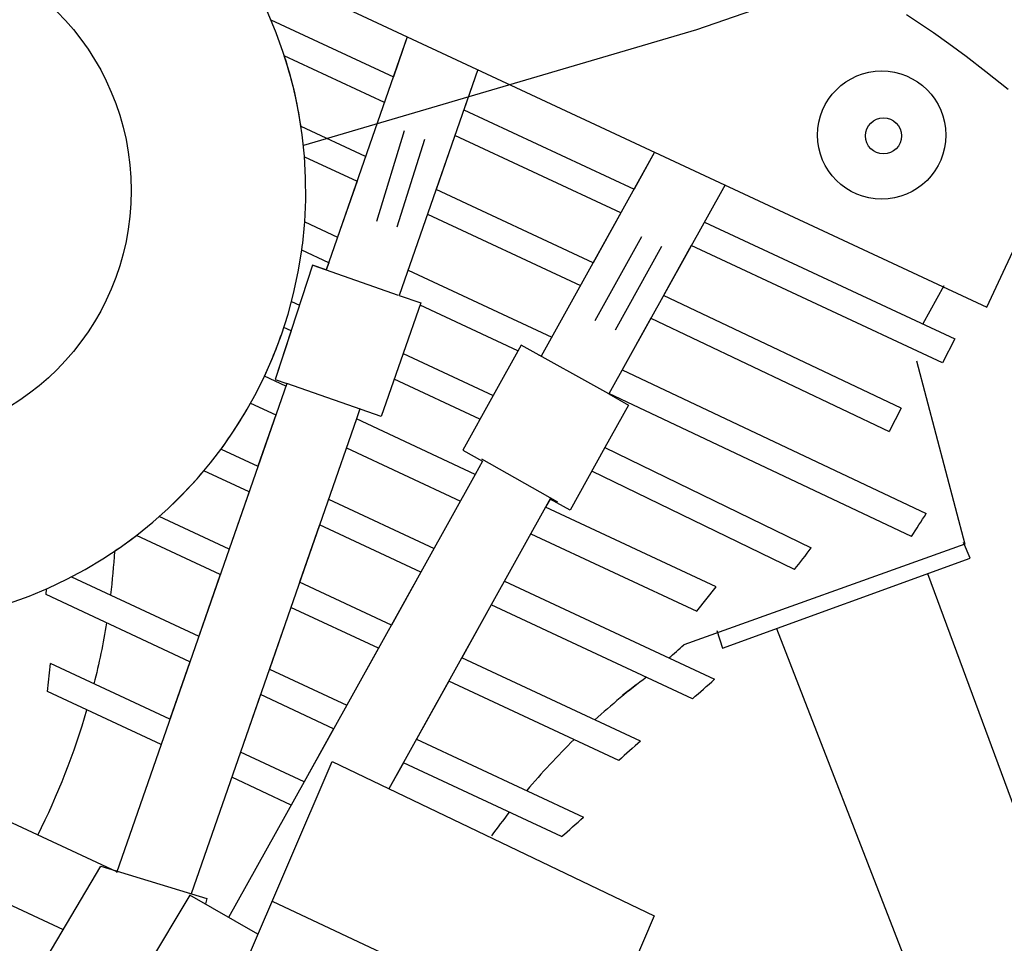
# Model space of a CAD drawing. Extents: x 0.9 to 11.8, y 2 to 7.2.
# Tile 14 of 18: x 6.6 to 7.6, y 3.8 to 4.7. Entities that reach past the tile are written whole.
import ezdxf

# ---------------------------------------------------------------- set-up
doc = ezdxf.new("R2010")
doc.units = 0
doc.header["$MEASUREMENT"] = 0
doc.layers.get('0').update_dxf_attribs({"linetype": 'CONTINUOUS'})

msp = doc.modelspace()

# ---------------------------------------------------------------- linework, layer by layer
for p, q in [((7.568, 4.75458), (7.27783, 4.6543)), ((6.84069, 4.7229), (7.55488, 4.38987)), ((7.4907, 4.66033), (7.47811, 4.66854)), ((7.5041, 4.65124), (7.4907, 4.66033)), ((7.27783, 4.6543), (6.90308, 4.54384)), ((7.51877, 4.64083), (7.5041, 4.65124)), ((7.53519, 4.62866), (7.51877, 4.64083)), ((7.55381, 4.61429), (7.53519, 4.62866)), ((7.06943, 4.61624), (6.99452, 4.40104)), ((7.06943, 4.61624), (7.0561, 4.57794)), ((7.5751, 4.5973), (7.55381, 4.61429)), ((6.97306, 4.47194), (6.9994, 4.55815)), ((7.01856, 4.54953), (6.99222, 4.46619)), ((7.04761, 4.55357), (7.02967, 4.50203)), ((7.55488, 4.38987), (7.63021, 4.55142)), ((7.23806, 4.53761), (7.12969, 4.34303)), ((7.23806, 4.53761), (7.21838, 4.50227)), ((7.20586, 4.47978), (7.17937, 4.43223)), ((7.22545, 4.45688), (7.18093, 4.37695)), ((7.24468, 4.4478), (7.20024, 4.36801)), ((7.51252, 4.33679), (7.27298, 4.44848)), ((6.99368, 4.40094), (6.91226, 4.42967)), ((6.99452, 4.40104), (7.01502, 4.3939)), ((7.47327, 4.29343), (7.24649, 4.40093)), ((7.01502, 4.3939), (6.99821, 4.3456)), ((6.99821, 4.3456), (6.97734, 4.28563)), ((7.12969, 4.34303), (7.12759, 4.3442)), ((6.88707, 4.31706), (6.72476, 3.85075)), ((6.97734, 4.28563), (6.88707, 4.31706)), ((7.48315, 4.17134), (7.1945, 4.30759)), ((7.19056, 4.2559), (7.38746, 4.16046)), ((7.14556, 4.2038), (7.07315, 4.245)), ((6.92691, 4.20682), (7.02765, 4.15985)), ((7.29667, 4.12329), (7.13408, 4.19911)), ((6.83208, 4.15908), (6.76545, 4.19016)), ((7.53403, 4.16404), (7.26585, 4.0678)), ((7.53884, 4.15063), (7.5326, 4.16558)), ((7.3028, 4.06467), (7.53884, 4.15063)), ((6.68187, 4.13279), (6.80323, 4.0762)), ((7.49835, 4.13588), (7.67266, 3.6643)), ((6.98699, 4.08685), (6.89938, 4.1277)), ((7.09477, 4.12855), (7.29505, 4.03516)), ((7.27829, 4.09992), (7.29667, 4.12329)), ((6.65763, 4.11577), (6.65806, 4.12138)), ((6.79475, 4.05183), (6.65763, 4.11577)), ((7.29734, 4.08149), (7.3028, 4.06467)), ((7.35422, 4.08339), (7.53589, 3.61697)), ((6.65904, 4.02348), (6.66182, 4.05018)), ((6.77569, 3.99708), (6.66182, 4.05018)), ((7.2246, 3.97605), (7.05411, 4.05555)), ((6.84299, 3.96572), (6.79596, 3.83059)), ((6.90375, 3.93739), (6.84299, 3.96572)), ((6.84661, 3.76161), (6.93035, 3.95672)), ((6.93035, 3.95672), (7.23763, 3.80952)), ((7.14928, 3.88509), (6.99837, 3.95546)), ((6.72499, 3.85141), (6.53688, 3.93913)), ((6.49335, 3.88067), (6.67398, 3.79644)), ((6.64351, 3.74514), (6.70987, 3.85686)), ((6.70987, 3.85686), (6.81083, 3.82606)), ((6.79477, 3.82916), (6.72186, 3.70861)), ((6.85969, 3.79208), (6.79477, 3.82916)), ((6.81095, 3.82602), (6.8095, 3.82093)), ((6.87317, 3.82349), (7.18166, 3.67912)), ((7.23763, 3.80952), (7.155, 3.617))]:
    msp.add_line(p, q)
msp.add_lwpolyline([(6.90429, 4.47123, 61.028042), (6.90148, 4.44422, 0.016386)], format="xyb", close=True)
for points in [[(6.87184, 4.66386), (6.9888, 4.60932)], [(7.00214, 4.64762), (6.92474, 4.42527)], [(7.00214, 4.64762), (6.9888, 4.60932)], [(6.98032, 4.58495), (6.88479, 4.6295)], [(7.0561, 4.57794), (7.21838, 4.50227)], [(6.96238, 4.53341), (6.90075, 4.56215)], [(7.20586, 4.47978), (7.04761, 4.55357)], [(6.90405, 4.53326), (6.95419, 4.50988)], [(6.95419, 4.50988), (6.93565, 4.45661)], [(7.17937, 4.43223), (7.02967, 4.50203)], [(7.30518, 4.50631), (7.19422, 4.30709)], [(6.90429, 4.47123), (6.93565, 4.45661)], [(7.02148, 4.4785), (7.16727, 4.41051)], [(7.2855, 4.47097), (7.52438, 4.35957)], [(6.92717, 4.43224), (6.90148, 4.44422)], [(7.27298, 4.44848), (7.24649, 4.40093)], [(6.92717, 4.43224), (6.92476, 4.42532), (6.91161, 4.4299), (6.87621, 4.32084)], [(6.92717, 4.43224), (6.92474, 4.42527)], [(7.00294, 4.42523), (7.1399, 4.36137)], [(7.51383, 4.41014), (7.49381, 4.37383)], [(6.89172, 4.39526), (6.89923, 4.39176)], [(7.10765, 4.34808), (7.01424, 4.39164)], [(7.23439, 4.37921), (7.20702, 4.33007)], [(7.23439, 4.37921), (7.46181, 4.27142)], [(6.89124, 4.36715), (6.87621, 4.32084), (6.88707, 4.31706), (6.88624, 4.31468)], [(6.89124, 4.36715), (6.88434, 4.37037)], [(7.52438, 4.35957), (7.51252, 4.33679)], [(7.19422, 4.30709), (7.11072, 4.3536), (7.08399, 4.3056)], [(6.99821, 4.3456), (7.08399, 4.3056)], [(7.20702, 4.33007), (7.49703, 4.19319)], [(7.48785, 4.33867), (7.53403, 4.16404)], [(6.88624, 4.31468), (6.8659, 4.32417)], [(7.07146, 4.28312), (6.98973, 4.32123)], [(7.08399, 4.3056), (7.05493, 4.25344), (7.0739, 4.24288), (7.06696, 4.23041)], [(7.1945, 4.30759), (7.19422, 4.30709), (7.21319, 4.29652), (7.19056, 4.2559)], [(6.85265, 4.29839), (6.87668, 4.28719)], [(6.95762, 4.2925), (6.95683, 4.29277), (6.95354, 4.2833)], [(7.47327, 4.29343), (7.46181, 4.27142)], [(6.95354, 4.2833), (6.84299, 3.96572)], [(6.87668, 4.28719), (6.85962, 4.2382)], [(7.06696, 4.23041), (6.95354, 4.2833)], [(6.82443, 4.25461), (6.85962, 4.2382)], [(6.94397, 4.25581), (7.05283, 4.20505)], [(7.19056, 4.2559), (7.1574, 4.19637), (7.13843, 4.20693), (7.13408, 4.19911)], [(6.85114, 4.21383), (6.80811, 4.2339)], [(7.06696, 4.23041), (6.90375, 3.93739)], [(7.37144, 4.1396), (7.17804, 4.23342)], [(6.85114, 4.21383), (6.83208, 4.15908)], [(7.13882, 4.20763), (6.98459, 3.93073)], [(6.92691, 4.20682), (7.02765, 4.15985)], [(6.91843, 4.18245), (6.89938, 4.1277)], [(7.01513, 4.13736), (6.91843, 4.18245)], [(7.01513, 4.13736), (6.91843, 4.18245)], [(6.8237, 4.135), (6.74378, 4.17227)], [(7.11995, 4.17375), (7.27829, 4.09992)], [(6.8237, 4.135), (6.80323, 4.0762)], [(7.01513, 4.13736), (6.98699, 4.08685)], [(7.08225, 4.10606), (7.05411, 4.05555)], [(7.27418, 4.01657), (7.08225, 4.10606)], [(6.89099, 4.10362), (6.87053, 4.04484)], [(6.97462, 4.06462), (6.89099, 4.10362)], [(6.97462, 4.06462), (6.94441, 4.01039)], [(6.79475, 4.05183), (6.77569, 3.99708)], [(6.87053, 4.04484), (6.94441, 4.01039)], [(7.04173, 4.03333), (7.01089, 3.97795)], [(7.20393, 3.95769), (7.04173, 4.03333)], [(6.76731, 3.97299), (6.65904, 4.02348)], [(6.86205, 4.02047), (6.84299, 3.96572)], [(6.93188, 3.98791), (6.86205, 4.02047)], [(6.93188, 3.98791), (6.90375, 3.93739)], [(7.01089, 3.97795), (7.17014, 3.90369)], [(6.99837, 3.95546), (6.98459, 3.93073)], [(6.90375, 3.93739), (6.83171, 3.80806)], [(6.89137, 3.91517), (6.83461, 3.94164)]]:
    msp.add_lwpolyline(points)
for points in [[(6.8659, 4.32417, 0.030037), (6.88434, 4.37037, 10.686731)], [(6.82443, 4.25461, 0.031451), (6.85265, 4.29839, 0.130186)], [(6.82443, 4.25461, 0.031451), (6.85265, 4.29839, 0.112382)], [(6.76545, 4.19016, 0.036907), (6.80811, 4.2339, 0.112382)], [(6.76545, 4.19016, 0.036907), (6.80811, 4.2339, 0.130186)], [(6.72287, 4.15717, 0.015558), (6.74378, 4.17227, 0.130186)], [(6.72287, 4.15717, 0.015558), (6.74378, 4.17227, 0.112382)], [(6.72287, 4.15717, -0.015), (6.71902, 4.11547, -0.128211)], [(6.71524, 4.08891, -0.021235), (6.70328, 4.03084, -0.128211)], [(7.2246, 3.97605, 0.010673), (7.20393, 3.95769, 0.128211)], [(7.09932, 3.90839, 0.010127), (7.08242, 3.88576, 0.128211)]]:
    msp.add_lwpolyline(points, format="xyb")
for centre, radius in [((6.49762, 4.50101), 0.24114), ((7.45459, 4.55389), 0.06114), ((7.45632, 4.55307), 0.0172)]:
    msp.add_circle(centre, radius)
for centre, radius, start, end in [((6.49088, 4.50062), 0.41446, 8.53692, 18.11615), ((6.72926, 4.66549), 0.90141, 326.75665, 328.40212), ((6.66468, 4.69909), 0.90141, 321.63421, 323.30571), ((6.66812, 4.74253), 0.90141, 310.3369, 311.5372), ((7.64936, 3.47991), 0.69723, 126.95445, 132.20383), ((6.66812, 4.74253), 0.90141, 306.75561, 307.82127), ((6.68496, 4.69874), 0.90141, 310.81862, 312.59511), ((6.02599, 4.20053), 0.69823, 333.27657, 343.82123), ((7.64936, 3.47991), 0.69723, 134.44751, 139.90713), ((6.56006, 4.56727), 0.90141, 310.81862, 312.59511)]:
    msp.add_arc(centre, radius, start, end)

doc.saveas('drawing.dxf')
